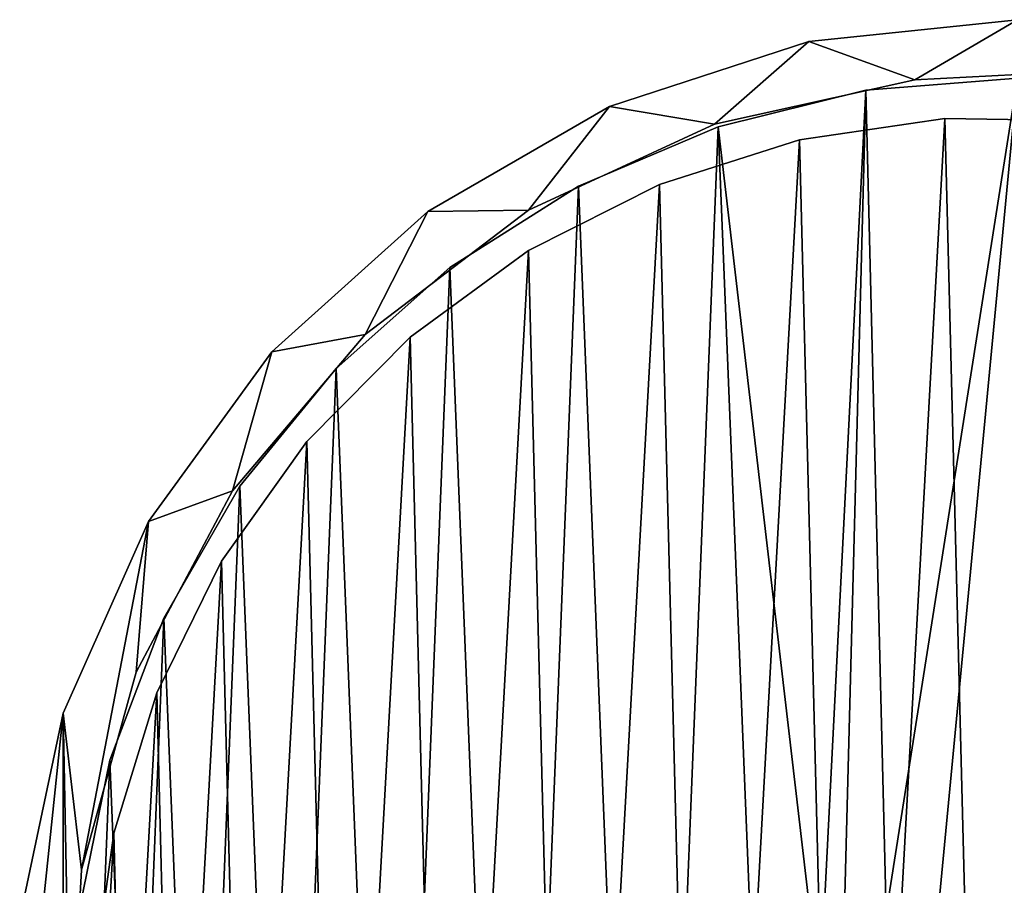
# Model space of a CAD drawing. Header units: millimetres. Extents: x 1804 to 4240, y -28 to 27.
# Tile 106 of 143: x 3591 to 3618, y 3 to 27. Entities that reach past the tile are written whole.
import ezdxf

# ---------------------------------------------------------------- set-up
doc = ezdxf.new("R2010")
doc.units = ezdxf.units.MM
doc.header["$LTSCALE"] = 25.4
doc.layers.get('0').update_dxf_attribs({"true_color": 0xff5454})

# ---------------------------------------------------------------- blocks, each defined once
blk = doc.blocks.new('MORE-EYE-7826-7825-7608-LINE.STL')
at = {"color": 44, "true_color": 0x92621c}
mesh = blk.add_polyface(dxfattribs=at)
corners = [(1812.464, 7.936, 36.5), (1811.269, -3.436, 36.5), (1811.269, 2.313, 36.5), (1812.464, -9.06, 36.5), (1812.656, -1.969, 36.5), (1812.961, 3.645, 36.5), (1814.802, 13.188, 36.5), (1814.465, 9.062, 36.5), (1817.098, 14.029, 36.5), (1818.182, 17.84, 36.5), (1820.738, 18.314, 36.5), (1822.454, 21.686, 36.5), (1825.214, 21.717, 36.5), (1827.433, 24.561, 36.5), (1830.316, 24.077, 36.5), (1832.901, 26.338, 36.5), (1835.807, 25.286, 36.5), (1838.618, 26.938, 36.5), (1838.618, 25.438, 36.5), (1844.336, 26.338, 36.5), (1841.429, 25.286, 36.5), (1846.92, 24.077, 36.5), (1849.803, 24.561, 36.5), (1852.023, 21.717, 36.5), (1854.782, 21.686, 36.5), (1856.498, 18.314, 36.5), (1859.055, 17.84, 36.5), (1860.138, 14.029, 36.5), (1862.434, 13.188, 36.5), (1862.772, 9.062, 36.5), (1864.772, 7.936, 36.5), (1864.276, 3.645, 36.5), (1864.58, -1.969, 36.5), (1813.566, -7.517, 36.5), (1814.802, -14.312, 36.5), (1815.647, -12.74, 36.5), (1818.182, -18.963, 36.5), (1818.802, -17.394, 36.5), (1822.454, -22.81, 36.5), (1822.884, -21.26, 36.5), (1827.433, -25.684, 36.5), (1827.701, -24.159, 36.5), (1832.901, -27.461, 36.5), (1833.029, -25.954, 36.5), (1838.618, -28.062, 36.5), (1838.618, -26.562, 36.5), (1844.207, -25.954, 36.5), (1844.336, -27.461, 36.5), (1849.535, -24.159, 36.5), (1849.803, -25.684, 36.5), (1854.353, -21.26, 36.5), (1854.782, -22.81, 36.5), (1858.434, -17.394, 36.5), (1859.055, -18.963, 36.5), (1861.589, -12.74, 36.5), (1862.434, -14.312, 36.5), (1863.671, -7.517, 36.5), (1864.772, -9.06, 36.5), (1865.968, 2.313, 36.5), (1865.968, -3.436, 36.5)]
mesh.append_faces([[corners[k] for k in face] for face in [(0, 1, 2), (57, 58, 59)]], dxfattribs={"vtx0": -1, "color": 44})
mesh.append_faces([[corners[k] for k in face] for face in [(1, 0, 3), (4, 0, 5), (5, 6, 7), (7, 6, 8), (8, 9, 10), (10, 11, 12), (12, 13, 14), (14, 15, 16), (16, 17, 18), (18, 19, 20), (20, 19, 21), (21, 22, 23), (23, 24, 25), (25, 26, 27), (27, 28, 29), (29, 30, 31), (31, 30, 32), (3, 33, 34), (33, 3, 4), (34, 35, 36), (36, 37, 38), (38, 39, 40), (40, 41, 42), (42, 43, 44), (44, 46, 47), (47, 48, 49), (49, 50, 51), (51, 52, 53), (53, 54, 55), (55, 56, 57)]], dxfattribs={"vtx0": -1, "vtx1": -1, "color": 44})
mesh.append_faces([[corners[k] for k in face] for face in [(3, 0, 4), (57, 32, 30)]], dxfattribs={"vtx0": -1, "vtx1": -1, "vtx2": -1, "color": 44})
mesh.append_faces([[corners[k] for k in face] for face in [(5, 0, 6), (8, 6, 9), (10, 9, 11), (12, 11, 13), (14, 13, 15), (16, 15, 17), (18, 17, 19), (21, 19, 22), (23, 22, 24), (25, 24, 26), (27, 26, 28), (29, 28, 30), (34, 33, 35), (36, 35, 37), (38, 37, 39), (40, 39, 41), (42, 41, 43), (44, 43, 45), (44, 45, 46), (47, 46, 48), (49, 48, 50), (51, 50, 52), (53, 52, 54), (55, 54, 56), (57, 56, 32), (57, 30, 58)]], dxfattribs={"vtx0": -1, "vtx2": -1, "color": 44})
mesh = blk.add_polyface(dxfattribs=at)
corners = [(1812.464, -9.06, 146.5), (1811.269, 2.313, 146.5), (1811.269, -3.436, 146.5), (1812.464, 7.936, 146.5), (1812.656, -1.969, 146.5), (1813.566, -7.517, 146.5), (1814.802, -14.312, 146.5), (1815.647, -12.74, 146.5), (1818.182, -18.963, 146.5), (1818.802, -17.394, 146.5), (1822.454, -22.81, 146.5), (1822.884, -21.26, 146.5), (1827.433, -25.684, 146.5), (1827.701, -24.159, 146.5), (1832.901, -27.461, 146.5), (1833.029, -25.954, 146.5), (1838.618, -28.062, 146.5), (1838.618, -26.562, 146.5), (1844.336, -27.461, 146.5), (1844.207, -25.954, 146.5), (1849.535, -24.159, 146.5), (1849.803, -25.684, 146.5), (1854.353, -21.26, 146.5), (1854.782, -22.81, 146.5), (1858.434, -17.394, 146.5), (1859.055, -18.963, 146.5), (1861.589, -12.74, 146.5), (1862.434, -14.312, 146.5), (1863.671, -7.517, 146.5), (1864.772, -9.06, 146.5), (1864.58, -1.969, 146.5), (1812.961, 3.645, 146.5), (1814.802, 13.188, 146.5), (1814.465, 9.062, 146.5), (1817.098, 14.029, 146.5), (1818.182, 17.84, 146.5), (1820.738, 18.314, 146.5), (1822.454, 21.686, 146.5), (1825.214, 21.717, 146.5), (1827.433, 24.561, 146.5), (1830.316, 24.077, 146.5), (1832.901, 26.338, 146.5), (1835.807, 25.286, 146.5), (1838.618, 26.938, 146.5), (1838.618, 25.438, 146.5), (1841.429, 25.286, 146.5), (1844.336, 26.338, 146.5), (1846.92, 24.077, 146.5), (1849.803, 24.561, 146.5), (1852.023, 21.717, 146.5), (1854.782, 21.686, 146.5), (1856.498, 18.314, 146.5), (1859.055, 17.84, 146.5), (1860.138, 14.029, 146.5), (1862.434, 13.188, 146.5), (1862.772, 9.062, 146.5), (1864.772, 7.936, 146.5), (1864.276, 3.645, 146.5), (1865.968, -3.436, 146.5), (1865.968, 2.313, 146.5)]
mesh.append_faces([[corners[k] for k in face] for face in [(0, 1, 2), (56, 58, 59)]], dxfattribs={"vtx0": -1, "color": 44})
mesh.append_faces([[corners[k] for k in face] for face in [(1, 0, 3), (4, 0, 5), (5, 6, 7), (7, 8, 9), (9, 10, 11), (11, 12, 13), (13, 14, 15), (15, 16, 17), (17, 18, 19), (19, 18, 20), (20, 21, 22), (22, 23, 24), (24, 25, 26), (26, 27, 28), (28, 29, 30), (3, 31, 32), (31, 3, 4), (32, 34, 35), (35, 36, 37), (37, 38, 39), (39, 40, 41), (41, 42, 43), (43, 45, 46), (46, 47, 48), (48, 49, 50), (50, 51, 52), (52, 53, 54), (54, 55, 56)]], dxfattribs={"vtx0": -1, "vtx1": -1, "color": 44})
mesh.append_faces([[corners[k] for k in face] for face in [(3, 0, 4), (56, 30, 29)]], dxfattribs={"vtx0": -1, "vtx1": -1, "vtx2": -1, "color": 44})
mesh.append_faces([[corners[k] for k in face] for face in [(5, 0, 6), (7, 6, 8), (9, 8, 10), (11, 10, 12), (13, 12, 14), (15, 14, 16), (17, 16, 18), (20, 18, 21), (22, 21, 23), (24, 23, 25), (26, 25, 27), (28, 27, 29), (32, 31, 33), (32, 33, 34), (35, 34, 36), (37, 36, 38), (39, 38, 40), (41, 40, 42), (43, 42, 44), (43, 44, 45), (46, 45, 47), (48, 47, 49), (50, 49, 51), (52, 51, 53), (54, 53, 55), (56, 55, 57), (56, 57, 30), (56, 29, 58)]], dxfattribs={"vtx0": -1, "vtx2": -1, "color": 44})
mesh = blk.add_polyface(dxfattribs=at)
corners = [(1832.901, 26.338, 146.5), (1838.618, 26.938, 36.5), (1832.901, 26.338, 36.5), (1838.618, 26.938, 146.5)]
mesh.append_faces([[corners[k] for k in face] for face in [(0, 1, 2), (1, 0, 3)]], dxfattribs={"vtx0": -1, "color": 44})
mesh = blk.add_polyface(dxfattribs=at)
corners = [(1827.433, 24.561, 146.5), (1832.901, 26.338, 36.5), (1827.433, 24.561, 36.5), (1832.901, 26.338, 146.5)]
mesh.append_faces([[corners[k] for k in face] for face in [(0, 1, 2), (1, 0, 3)]], dxfattribs={"vtx0": -1, "color": 44})
mesh = blk.add_polyface(dxfattribs=at)
corners = [(1838.618, 25.438, 146.5), (1835.807, 25.286, 36.5), (1838.618, 25.438, 36.5), (1835.807, 25.286, 146.5)]
mesh.append_faces([[corners[k] for k in face] for face in [(0, 1, 2), (1, 0, 3)]], dxfattribs={"vtx0": -1, "color": 44})
at = {"color": 250, "true_color": 0x262626}
mesh = blk.add_polyface(dxfattribs=at)
corners = [(1836.534, -26.378, 144.5), (1833.202, -1.307, 144.5), (1832.42, -25.709, 144.5), (1833.849, -2.65, 144.5), (1835.015, -3.58, 144.5), (1836.468, -3.912, 144.5), (1840.768, -3.912, 144.5), (1838.618, -26.462, 144.5), (1840.702, -26.378, 144.5), (1844.816, -25.709, 144.5), (1842.222, -3.58, 144.5), (1843.387, -2.65, 144.5), (1844.034, -1.307, 144.5), (1844.034, 0.184, 144.5), (1813.242, -5.742, 144.5), (1812.907, 2.56, 144.5), (1812.739, -1.604, 144.5), (1813.741, 6.644, 144.5), (1814.401, -9.746, 144.5), (1815.219, 10.542, 144.5), (1816.188, -13.512, 144.5), (1817.303, 14.151, 144.5), (1818.556, -16.942, 144.5), (1819.939, 17.38, 144.5), (1821.443, -19.948, 144.5), (1823.059, 20.144, 144.5), (1824.776, -22.452, 144.5), (1826.582, 22.372, 144.5), (1828.466, -24.389, 144.5), (1830.417, 24.006, 144.5), (1833.202, 0.184, 144.5), (1834.464, 25.003, 144.5), (1833.849, 1.527, 144.5), (1835.015, 2.457, 144.5), (1838.618, 25.338, 144.5), (1836.468, 2.788, 144.5), (1840.768, 2.788, 144.5), (1842.773, 25.003, 144.5), (1842.222, 2.457, 144.5), (1843.387, 1.527, 144.5), (1846.82, 24.006, 144.5), (1848.77, -24.389, 144.5), (1850.655, 22.372, 144.5), (1852.461, -22.452, 144.5), (1854.177, 20.144, 144.5), (1855.793, -19.948, 144.5), (1857.297, 17.38, 144.5), (1858.68, -16.942, 144.5), (1859.933, 14.151, 144.5), (1861.048, -13.512, 144.5), (1862.018, 10.542, 144.5), (1862.835, -9.746, 144.5), (1863.496, 6.644, 144.5), (1863.995, -5.742, 144.5), (1864.329, 2.56, 144.5), (1864.497, -1.604, 144.5)]
mesh.append_faces([[corners[k] for k in face] for face in [(14, 15, 16), (54, 53, 55)]], dxfattribs={"vtx0": -1, "color": 250})
mesh.append_faces([[corners[k] for k in face] for face in [(0, 1, 2), (1, 0, 3), (3, 0, 4), (4, 0, 5), (5, 0, 6), (6, 9, 10), (10, 9, 11), (11, 9, 12), (12, 9, 13), (15, 14, 17), (17, 18, 19), (19, 20, 21), (21, 22, 23), (23, 24, 25), (25, 26, 27), (27, 28, 29), (29, 30, 31), (30, 2, 1), (31, 33, 34), (34, 36, 37), (37, 39, 40), (40, 41, 42), (42, 43, 44), (44, 45, 46), (46, 47, 48), (48, 49, 50), (50, 51, 52), (52, 53, 54)]], dxfattribs={"vtx0": -1, "vtx1": -1, "color": 250})
mesh.append_faces([[corners[k] for k in face] for face in [(29, 2, 30), (40, 13, 9)]], dxfattribs={"vtx0": -1, "vtx1": -1, "vtx2": -1, "color": 250})
mesh.append_faces([[corners[k] for k in face] for face in [(6, 0, 7), (6, 7, 8), (6, 8, 9), (17, 14, 18), (19, 18, 20), (21, 20, 22), (23, 22, 24), (25, 24, 26), (27, 26, 28), (29, 28, 2), (31, 30, 32), (31, 32, 33), (34, 33, 35), (34, 35, 36), (37, 36, 38), (37, 38, 39), (40, 39, 13), (40, 9, 41), (42, 41, 43), (44, 43, 45), (46, 45, 47), (48, 47, 49), (50, 49, 51), (52, 51, 53)]], dxfattribs={"vtx0": -1, "vtx2": -1, "color": 250})
mesh = blk.add_polyface(dxfattribs=at)
corners = [(1812.907, 2.56, 143.5), (1813.242, -5.742, 143.5), (1812.739, -1.604, 143.5), (1813.741, 6.644, 143.5), (1814.401, -9.746, 143.5), (1815.219, 10.542, 143.5), (1816.188, -13.512, 143.5), (1817.303, 14.151, 143.5), (1818.556, -16.942, 143.5), (1819.939, 17.38, 143.5), (1821.443, -19.948, 143.5), (1823.059, 20.144, 143.5), (1824.776, -22.452, 143.5), (1826.582, 22.372, 143.5), (1828.466, -24.389, 143.5), (1830.417, 24.006, 143.5), (1832.42, -25.709, 143.5), (1833.202, 0.184, 143.5), (1834.464, 25.003, 143.5), (1833.849, 1.527, 143.5), (1835.015, 2.457, 143.5), (1838.618, 25.338, 143.5), (1836.468, 2.788, 143.5), (1840.768, 2.788, 143.5), (1842.773, 25.003, 143.5), (1842.222, 2.457, 143.5), (1843.387, 1.527, 143.5), (1846.82, 24.006, 143.5), (1844.034, 0.184, 143.5), (1844.034, -1.307, 143.5), (1844.816, -25.709, 143.5), (1848.77, -24.389, 143.5), (1850.655, 22.372, 143.5), (1852.461, -22.452, 143.5), (1854.177, 20.144, 143.5), (1855.793, -19.948, 143.5), (1857.297, 17.38, 143.5), (1858.68, -16.942, 143.5), (1859.933, 14.151, 143.5), (1861.048, -13.512, 143.5), (1862.018, 10.542, 143.5), (1862.835, -9.746, 143.5), (1863.496, 6.644, 143.5), (1863.995, -5.742, 143.5), (1864.329, 2.56, 143.5), (1864.497, -1.604, 143.5), (1833.202, -1.307, 143.5), (1836.534, -26.378, 143.5), (1833.849, -2.65, 143.5), (1835.015, -3.58, 143.5), (1836.468, -3.912, 143.5), (1840.768, -3.912, 143.5), (1838.618, -26.462, 143.5), (1840.702, -26.378, 143.5), (1842.222, -3.58, 143.5), (1843.387, -2.65, 143.5)]
mesh.append_faces([[corners[k] for k in face] for face in [(0, 1, 2), (43, 44, 45)]], dxfattribs={"vtx0": -1, "color": 250})
mesh.append_faces([[corners[k] for k in face] for face in [(1, 3, 4), (4, 5, 6), (6, 7, 8), (8, 9, 10), (10, 11, 12), (12, 13, 14), (14, 15, 16), (17, 18, 19), (19, 18, 20), (20, 21, 22), (22, 21, 23), (23, 24, 25), (25, 24, 26), (26, 27, 28), (28, 27, 29), (30, 27, 31), (31, 32, 33), (33, 34, 35), (35, 36, 37), (37, 38, 39), (39, 40, 41), (41, 42, 43), (16, 46, 47), (46, 16, 17), (47, 51, 52), (52, 51, 53), (53, 51, 30)]], dxfattribs={"vtx0": -1, "vtx1": -1, "color": 250})
mesh.append_faces([[corners[k] for k in face] for face in [(16, 15, 17), (29, 27, 30)]], dxfattribs={"vtx0": -1, "vtx1": -1, "vtx2": -1, "color": 250})
mesh.append_faces([[corners[k] for k in face] for face in [(1, 0, 3), (4, 3, 5), (6, 5, 7), (8, 7, 9), (10, 9, 11), (12, 11, 13), (14, 13, 15), (17, 15, 18), (20, 18, 21), (23, 21, 24), (26, 24, 27), (31, 27, 32), (33, 32, 34), (35, 34, 36), (37, 36, 38), (39, 38, 40), (41, 40, 42), (43, 42, 44), (47, 46, 48), (47, 48, 49), (47, 49, 50), (47, 50, 51), (30, 51, 54), (30, 54, 55), (30, 55, 29)]], dxfattribs={"vtx0": -1, "vtx2": -1, "color": 250})
at = {"color": 44, "true_color": 0x92621c}
mesh = blk.add_polyface(dxfattribs=at)
corners = [(1835.807, 25.286, 146.5), (1830.316, 24.077, 36.5), (1835.807, 25.286, 36.5), (1830.316, 24.077, 146.5)]
mesh.append_faces([[corners[k] for k in face] for face in [(0, 1, 2), (1, 0, 3)]], dxfattribs={"vtx0": -1, "color": 44})
at = {"color": 250, "true_color": 0x262626}
mesh = blk.add_polyface(dxfattribs=at)
corners = [(1834.464, 25.003, 144.5), (1838.618, 25.338, 143.5), (1834.464, 25.003, 143.5), (1838.618, 25.338, 144.5)]
mesh.append_faces([[corners[k] for k in face] for face in [(0, 1, 2), (1, 0, 3)]], dxfattribs={"vtx0": -1, "color": 250})
mesh = blk.add_polyface(dxfattribs=at)
corners = [(1830.417, 24.006, 144.5), (1834.464, 25.003, 143.5), (1830.417, 24.006, 143.5), (1834.464, 25.003, 144.5)]
mesh.append_faces([[corners[k] for k in face] for face in [(0, 1, 2), (1, 0, 3)]], dxfattribs={"vtx0": -1, "color": 250})
at = {"color": 44, "true_color": 0x92621c}
mesh = blk.add_polyface(dxfattribs=at)
corners = [(1822.454, 21.686, 146.5), (1827.433, 24.561, 36.5), (1822.454, 21.686, 36.5), (1827.433, 24.561, 146.5)]
mesh.append_faces([[corners[k] for k in face] for face in [(0, 1, 2), (1, 0, 3)]], dxfattribs={"vtx0": -1, "color": 44})
at = {"color": 7, "true_color": 0xffffff}
mesh = blk.add_polyface(dxfattribs=at)
corners = [(1813.848, 4.648, 45.875), (1813.406, -3.361, 45.875), (1813.304, 0.661, 45.875), (1814.152, -7.314, 45.875), (1815.024, 8.495, 45.875), (1815.523, -11.097, 45.875), (1816.803, 12.104, 45.875), (1817.483, -14.611, 45.875), (1819.137, 15.381, 45.875), (1819.981, -17.765, 45.875), (1821.967, 18.241, 45.875), (1822.952, -20.477, 45.875), (1825.219, 20.61, 45.875), (1826.321, -22.677, 45.875), (1828.809, 22.426, 45.875), (1829.998, -24.309, 45.875), (1832.644, 23.644, 45.875), (1833.89, -25.33, 45.875), (1836.624, 24.23, 45.875), (1837.895, -25.713, 45.875), (1840.647, 24.17, 45.875), (1841.91, -25.449, 45.875), (1844.608, 23.466, 45.875), (1845.83, -24.544, 45.875), (1848.405, 22.136, 45.875), (1849.554, -23.022, 45.875), (1851.939, 20.213, 45.875), (1852.986, -20.923, 45.875), (1855.12, 17.749, 45.875), (1856.037, -18.3, 45.875), (1857.863, 14.806, 45.875), (1858.627, -15.221, 45.875), (1860.099, 11.462, 45.875), (1860.691, -11.767, 45.875), (1861.77, 7.802, 45.875), (1862.173, -8.027, 45.875), (1862.832, 3.921, 45.875), (1863.036, -4.097, 45.875), (1863.258, -0.08, 45.875)]
mesh.append_faces([[corners[k] for k in face] for face in [(0, 1, 2), (37, 36, 38)]], dxfattribs={"vtx0": -1, "color": 7})
mesh.append_faces([[corners[k] for k in face] for face in [(1, 0, 3), (3, 4, 5), (5, 6, 7), (7, 8, 9), (9, 10, 11), (11, 12, 13), (13, 14, 15), (15, 16, 17), (17, 18, 19), (19, 20, 21), (21, 22, 23), (23, 24, 25), (25, 26, 27), (27, 28, 29), (29, 30, 31), (31, 32, 33), (33, 34, 35), (35, 36, 37)]], dxfattribs={"vtx0": -1, "vtx1": -1, "color": 7})
mesh.append_faces([[corners[k] for k in face] for face in [(3, 0, 4), (5, 4, 6), (7, 6, 8), (9, 8, 10), (11, 10, 12), (13, 12, 14), (15, 14, 16), (17, 16, 18), (19, 18, 20), (21, 20, 22), (23, 22, 24), (25, 24, 26), (27, 26, 28), (29, 28, 30), (31, 30, 32), (33, 32, 34), (35, 34, 36)]], dxfattribs={"vtx0": -1, "vtx2": -1, "color": 7})
mesh = blk.add_polyface(dxfattribs=at)
corners = [(1813.406, -3.361, 46.875), (1813.848, 4.648, 46.875), (1813.304, 0.661, 46.875), (1814.152, -7.314, 46.875), (1815.024, 8.495, 46.875), (1815.523, -11.097, 46.875), (1816.803, 12.104, 46.875), (1817.483, -14.611, 46.875), (1819.137, 15.381, 46.875), (1819.981, -17.765, 46.875), (1821.967, 18.241, 46.875), (1822.952, -20.477, 46.875), (1825.219, 20.61, 46.875), (1826.321, -22.677, 46.875), (1828.809, 22.426, 46.875), (1829.998, -24.309, 46.875), (1832.644, 23.644, 46.875), (1833.89, -25.33, 46.875), (1836.624, 24.23, 46.875), (1837.895, -25.713, 46.875), (1840.647, 24.17, 46.875), (1841.91, -25.449, 46.875), (1844.608, 23.466, 46.875), (1845.83, -24.544, 46.875), (1848.405, 22.136, 46.875), (1849.554, -23.022, 46.875), (1851.939, 20.213, 46.875), (1852.986, -20.923, 46.875), (1855.12, 17.749, 46.875), (1856.037, -18.3, 46.875), (1857.863, 14.806, 46.875), (1858.627, -15.221, 46.875), (1860.099, 11.462, 46.875), (1860.691, -11.767, 46.875), (1861.77, 7.802, 46.875), (1862.173, -8.027, 46.875), (1862.832, 3.921, 46.875), (1863.036, -4.097, 46.875), (1863.258, -0.08, 46.875)]
mesh.append_faces([[corners[k] for k in face] for face in [(0, 1, 2), (36, 37, 38)]], dxfattribs={"vtx0": -1, "color": 7})
mesh.append_faces([[corners[k] for k in face] for face in [(1, 3, 4), (4, 5, 6), (6, 7, 8), (8, 9, 10), (10, 11, 12), (12, 13, 14), (14, 15, 16), (16, 17, 18), (18, 19, 20), (20, 21, 22), (22, 23, 24), (24, 25, 26), (26, 27, 28), (28, 29, 30), (30, 31, 32), (32, 33, 34), (34, 35, 36)]], dxfattribs={"vtx0": -1, "vtx1": -1, "color": 7})
mesh.append_faces([[corners[k] for k in face] for face in [(1, 0, 3), (4, 3, 5), (6, 5, 7), (8, 7, 9), (10, 9, 11), (12, 11, 13), (14, 13, 15), (16, 15, 17), (18, 17, 19), (20, 19, 21), (22, 21, 23), (24, 23, 25), (26, 25, 27), (28, 27, 29), (30, 29, 31), (32, 31, 33), (34, 33, 35), (36, 35, 37)]], dxfattribs={"vtx0": -1, "vtx2": -1, "color": 7})
at = {"color": 44, "true_color": 0x92621c}
mesh = blk.add_polyface(dxfattribs=at)
corners = [(1830.316, 24.077, 146.5), (1825.214, 21.717, 36.5), (1830.316, 24.077, 36.5), (1825.214, 21.717, 146.5)]
mesh.append_faces([[corners[k] for k in face] for face in [(0, 1, 2), (1, 0, 3)]], dxfattribs={"vtx0": -1, "color": 44})
at = {"color": 7, "true_color": 0xffffff}
mesh = blk.add_polyface(dxfattribs=at)
corners = [(1832.644, 23.644, 46.875), (1836.624, 24.23, 45.875), (1832.644, 23.644, 45.875), (1836.624, 24.23, 46.875)]
mesh.append_faces([[corners[k] for k in face] for face in [(0, 1, 2), (1, 0, 3)]], dxfattribs={"vtx0": -1, "color": 7})
mesh = blk.add_polyface(dxfattribs=at)
corners = [(1836.624, 24.23, 46.875), (1840.647, 24.17, 45.875), (1836.624, 24.23, 45.875), (1840.647, 24.17, 46.875)]
mesh.append_faces([[corners[k] for k in face] for face in [(0, 1, 2), (1, 0, 3)]], dxfattribs={"vtx0": -1, "color": 7})
at = {"color": 250, "true_color": 0x262626}
mesh = blk.add_polyface(dxfattribs=at)
corners = [(1826.582, 22.372, 144.5), (1830.417, 24.006, 143.5), (1826.582, 22.372, 143.5), (1830.417, 24.006, 144.5)]
mesh.append_faces([[corners[k] for k in face] for face in [(0, 1, 2), (1, 0, 3)]], dxfattribs={"vtx0": -1, "color": 250})
at = {"color": 7, "true_color": 0xffffff}
mesh = blk.add_polyface(dxfattribs=at)
corners = [(1828.809, 22.426, 46.875), (1832.644, 23.644, 45.875), (1828.809, 22.426, 45.875), (1832.644, 23.644, 46.875)]
mesh.append_faces([[corners[k] for k in face] for face in [(0, 1, 2), (1, 0, 3)]], dxfattribs={"vtx0": -1, "color": 7})
mesh = blk.add_polyface(dxfattribs=at)
corners = [(1825.219, 20.61, 46.875), (1828.809, 22.426, 45.875), (1825.219, 20.61, 45.875), (1828.809, 22.426, 46.875)]
mesh.append_faces([[corners[k] for k in face] for face in [(0, 1, 2), (1, 0, 3)]], dxfattribs={"vtx0": -1, "color": 7})
at = {"color": 250, "true_color": 0x262626}
mesh = blk.add_polyface(dxfattribs=at)
corners = [(1823.059, 20.144, 144.5), (1826.582, 22.372, 143.5), (1823.059, 20.144, 143.5), (1826.582, 22.372, 144.5)]
mesh.append_faces([[corners[k] for k in face] for face in [(0, 1, 2), (1, 0, 3)]], dxfattribs={"vtx0": -1, "color": 250})
at = {"color": 44, "true_color": 0x92621c}
mesh = blk.add_polyface(dxfattribs=at)
corners = [(1818.182, 17.84, 146.5), (1822.454, 21.686, 36.5), (1818.182, 17.84, 36.5), (1822.454, 21.686, 146.5)]
mesh.append_faces([[corners[k] for k in face] for face in [(0, 1, 2), (1, 0, 3)]], dxfattribs={"vtx0": -1, "color": 44})
mesh = blk.add_polyface(dxfattribs=at)
corners = [(1825.214, 21.717, 146.5), (1820.738, 18.314, 36.5), (1825.214, 21.717, 36.5), (1820.738, 18.314, 146.5)]
mesh.append_faces([[corners[k] for k in face] for face in [(0, 1, 2), (1, 0, 3)]], dxfattribs={"vtx0": -1, "color": 44})
at = {"color": 7, "true_color": 0xffffff}
mesh = blk.add_polyface(dxfattribs=at)
corners = [(1821.967, 18.241, 46.875), (1825.219, 20.61, 45.875), (1821.967, 18.241, 45.875), (1825.219, 20.61, 46.875)]
mesh.append_faces([[corners[k] for k in face] for face in [(0, 1, 2), (1, 0, 3)]], dxfattribs={"vtx0": -1, "color": 7})
at = {"color": 250, "true_color": 0x262626}
mesh = blk.add_polyface(dxfattribs=at)
corners = [(1819.939, 17.38, 144.5), (1823.059, 20.144, 143.5), (1819.939, 17.38, 143.5), (1823.059, 20.144, 144.5)]
mesh.append_faces([[corners[k] for k in face] for face in [(0, 1, 2), (1, 0, 3)]], dxfattribs={"vtx0": -1, "color": 250})
at = {"color": 44, "true_color": 0x92621c}
mesh = blk.add_polyface(dxfattribs=at)
corners = [(1820.738, 18.314, 36.5), (1817.098, 14.029, 146.5), (1817.098, 14.029, 36.5), (1820.738, 18.314, 146.5)]
mesh.append_faces([[corners[k] for k in face] for face in [(0, 1, 2), (1, 0, 3)]], dxfattribs={"vtx0": -1, "color": 44})
at = {"color": 7, "true_color": 0xffffff}
mesh = blk.add_polyface(dxfattribs=at)
corners = [(1821.967, 18.241, 46.875), (1819.137, 15.381, 45.875), (1819.137, 15.381, 46.875), (1821.967, 18.241, 45.875)]
mesh.append_faces([[corners[k] for k in face] for face in [(0, 1, 2), (1, 0, 3)]], dxfattribs={"vtx0": -1, "color": 7})
at = {"color": 44, "true_color": 0x92621c}
mesh = blk.add_polyface(dxfattribs=at)
corners = [(1818.182, 17.84, 146.5), (1814.802, 13.188, 36.5), (1814.802, 13.188, 146.5), (1818.182, 17.84, 36.5)]
mesh.append_faces([[corners[k] for k in face] for face in [(0, 1, 2), (1, 0, 3)]], dxfattribs={"vtx0": -1, "color": 44})
at = {"color": 250, "true_color": 0x262626}
mesh = blk.add_polyface(dxfattribs=at)
corners = [(1819.939, 17.38, 144.5), (1817.303, 14.151, 143.5), (1817.303, 14.151, 144.5), (1819.939, 17.38, 143.5)]
mesh.append_faces([[corners[k] for k in face] for face in [(0, 1, 2), (1, 0, 3)]], dxfattribs={"vtx0": -1, "color": 250})
at = {"color": 7, "true_color": 0xffffff}
mesh = blk.add_polyface(dxfattribs=at)
corners = [(1819.137, 15.381, 46.875), (1816.803, 12.104, 45.875), (1816.803, 12.104, 46.875), (1819.137, 15.381, 45.875)]
mesh.append_faces([[corners[k] for k in face] for face in [(0, 1, 2), (1, 0, 3)]], dxfattribs={"vtx0": -1, "color": 7})
at = {"color": 250, "true_color": 0x262626}
mesh = blk.add_polyface(dxfattribs=at)
corners = [(1817.303, 14.151, 144.5), (1815.219, 10.542, 143.5), (1815.219, 10.542, 144.5), (1817.303, 14.151, 143.5)]
mesh.append_faces([[corners[k] for k in face] for face in [(0, 1, 2), (1, 0, 3)]], dxfattribs={"vtx0": -1, "color": 250})
at = {"color": 44, "true_color": 0x92621c}
mesh = blk.add_polyface(dxfattribs=at)
corners = [(1817.098, 14.029, 36.5), (1814.465, 9.062, 146.5), (1814.465, 9.062, 36.5), (1817.098, 14.029, 146.5)]
mesh.append_faces([[corners[k] for k in face] for face in [(0, 1, 2), (1, 0, 3)]], dxfattribs={"vtx0": -1, "color": 44})
mesh = blk.add_polyface(dxfattribs=at)
corners = [(1814.802, 13.188, 146.5), (1812.464, 7.936, 36.5), (1812.464, 7.936, 146.5), (1814.802, 13.188, 36.5)]
mesh.append_faces([[corners[k] for k in face] for face in [(0, 1, 2), (1, 0, 3)]], dxfattribs={"vtx0": -1, "color": 44})
at = {"color": 7, "true_color": 0xffffff}
mesh = blk.add_polyface(dxfattribs=at)
corners = [(1816.803, 12.104, 46.875), (1815.024, 8.495, 45.875), (1815.024, 8.495, 46.875), (1816.803, 12.104, 45.875)]
mesh.append_faces([[corners[k] for k in face] for face in [(0, 1, 2), (1, 0, 3)]], dxfattribs={"vtx0": -1, "color": 7})
at = {"color": 250, "true_color": 0x262626}
mesh = blk.add_polyface(dxfattribs=at)
corners = [(1815.219, 10.542, 144.5), (1813.741, 6.644, 143.5), (1813.741, 6.644, 144.5), (1815.219, 10.542, 143.5)]
mesh.append_faces([[corners[k] for k in face] for face in [(0, 1, 2), (1, 0, 3)]], dxfattribs={"vtx0": -1, "color": 250})
at = {"color": 44, "true_color": 0x92621c}
mesh = blk.add_polyface(dxfattribs=at)
corners = [(1814.465, 9.062, 36.5), (1812.961, 3.645, 146.5), (1812.961, 3.645, 36.5), (1814.465, 9.062, 146.5)]
mesh.append_faces([[corners[k] for k in face] for face in [(0, 1, 2), (1, 0, 3)]], dxfattribs={"vtx0": -1, "color": 44})
at = {"color": 7, "true_color": 0xffffff}
mesh = blk.add_polyface(dxfattribs=at)
corners = [(1815.024, 8.495, 46.875), (1813.848, 4.648, 45.875), (1813.848, 4.648, 46.875), (1815.024, 8.495, 45.875)]
mesh.append_faces([[corners[k] for k in face] for face in [(0, 1, 2), (1, 0, 3)]], dxfattribs={"vtx0": -1, "color": 7})
at = {"color": 44, "true_color": 0x92621c}
mesh = blk.add_polyface(dxfattribs=at)
corners = [(1812.464, 7.936, 146.5), (1811.269, 2.313, 36.5), (1811.269, 2.313, 146.5), (1812.464, 7.936, 36.5)]
mesh.append_faces([[corners[k] for k in face] for face in [(0, 1, 2), (1, 0, 3)]], dxfattribs={"vtx0": -1, "color": 44})
at = {"color": 250, "true_color": 0x262626}
mesh = blk.add_polyface(dxfattribs=at)
corners = [(1813.741, 6.644, 144.5), (1812.907, 2.56, 143.5), (1812.907, 2.56, 144.5), (1813.741, 6.644, 143.5)]
mesh.append_faces([[corners[k] for k in face] for face in [(0, 1, 2), (1, 0, 3)]], dxfattribs={"vtx0": -1, "color": 250})
at = {"color": 7, "true_color": 0xffffff}
mesh = blk.add_polyface(dxfattribs=at)
corners = [(1813.848, 4.648, 46.875), (1813.304, 0.661, 45.875), (1813.304, 0.661, 46.875), (1813.848, 4.648, 45.875)]
mesh.append_faces([[corners[k] for k in face] for face in [(0, 1, 2), (1, 0, 3)]], dxfattribs={"vtx0": -1, "color": 7})
at = {"color": 44, "true_color": 0x92621c}
mesh = blk.add_polyface(dxfattribs=at)
corners = [(1812.961, 3.645, 36.5), (1812.656, -1.969, 146.5), (1812.656, -1.969, 36.5), (1812.961, 3.645, 146.5)]
mesh.append_faces([[corners[k] for k in face] for face in [(0, 1, 2), (1, 0, 3)]], dxfattribs={"vtx0": -1, "color": 44})

msp = doc.modelspace()

# ---------------------------------------------------------------- block references
at = {"color": 0}
msp.add_blockref('MORE-EYE-7826-7825-7608-LINE.STL', (1779.4, 0, -34.1), dxfattribs=at)

doc.saveas('drawing.dxf')
